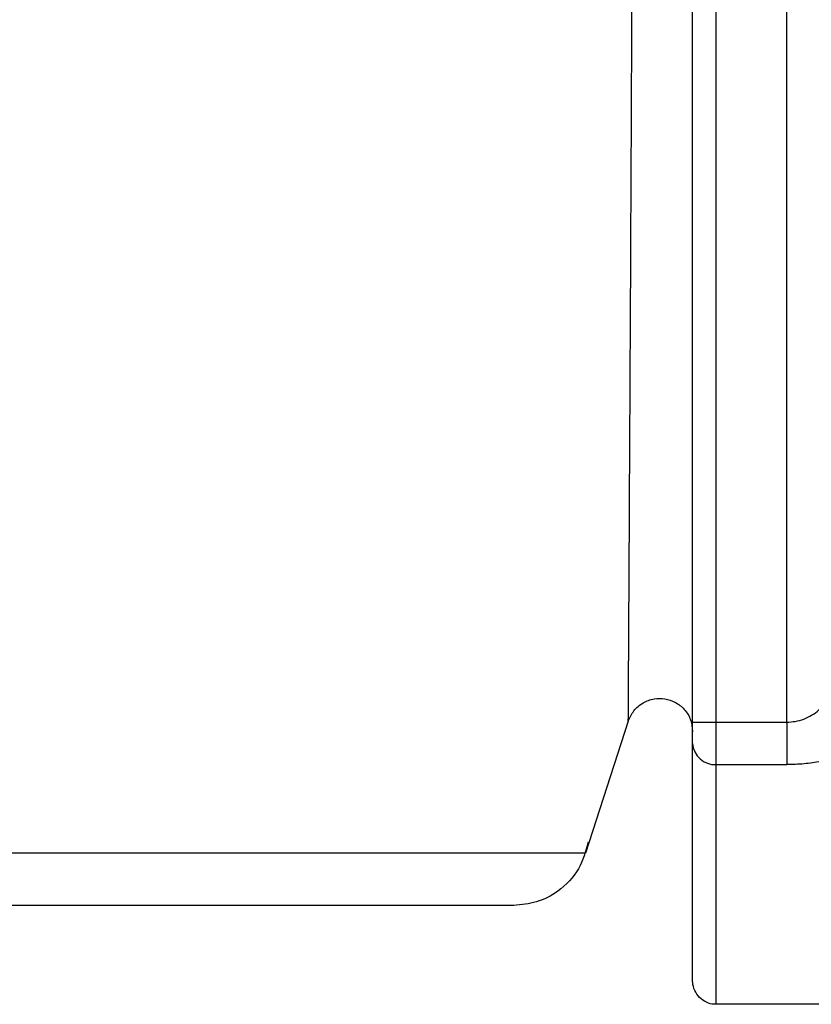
# Model space of a CAD drawing. Header units: inches. Extents: x 170 to 312, y 215 to 248.
# Tile 166 of 256: x 206.2599 to 206.2909, y 243.7284 to 243.767. Entities that reach past the tile are written whole.
import ezdxf

# ---------------------------------------------------------------- set-up
doc = ezdxf.new("R2010")
doc.units = ezdxf.units.IN
doc.header["$LTSCALE"] = 0.25
doc.header["$MEASUREMENT"] = 0
doc.layers.add('MOTOR RH', color=7, linetype='Continuous')

msp = doc.modelspace()

# ---------------------------------------------------------------- linework, layer by layer
at = {"layer": 'MOTOR RH'}
for p, q in [((206.2899527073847, 243.7394393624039), (206.2899523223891, 243.813717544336)), ((206.2862617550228, 243.7394393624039), (206.2862615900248, 243.7770532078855)), ((206.2871845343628, 243.7394393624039), (206.2871843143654, 243.7770532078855)), ((206.2837413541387, 243.7394750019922), (206.2820607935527, 243.7343024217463)), ((206.2862617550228, 243.7394393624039), (206.2899527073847, 243.7394393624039)), ((206.2871845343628, 243.7318023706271), (206.2871845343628, 243.7394393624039)), ((206.2871845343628, 243.7377744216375), (206.2899527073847, 243.7377744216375)), ((206.3130304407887, 243.7283871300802), (206.2871845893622, 243.7283866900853))]:
    msp.add_line(p, q, dxfattribs=at)
at = {"layer": 'MOTOR RH', "flags": 128}
for points in [[(206.2820607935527, 243.7343024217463), (206.2622390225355, 243.7343024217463), (206.2573277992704, 243.7343019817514), (206.195365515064, 243.7343019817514), (206.1892503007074, 243.7343015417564), (206.1568850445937, 243.7343015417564), (206.154305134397, 243.7343019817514), (206.1510010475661, 243.7343019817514)], [(206.2871845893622, 243.7283866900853), (206.2871845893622, 243.7299099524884), (206.2871845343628, 243.7318023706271)]]:
    msp.add_lwpolyline(points, dxfattribs=at)
at = {"layer": 'MOTOR RH'}
msp.add_arc((206.2871415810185, 243.738654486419), 0.0008811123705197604, 183.0964109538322, 272.794219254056, dxfattribs=at)
for points, knots in [([(206.2837413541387, 243.7394750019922), (206.2837417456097, 243.7395572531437), (206.2837425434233, 243.7397248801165), (206.2837510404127, 243.7411170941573), (206.2837635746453, 243.7434389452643), (206.2837857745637, 243.7473213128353), (206.2838150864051, 243.7530650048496), (206.283854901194, 243.7609055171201), (206.2838818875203, 243.7668898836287), (206.2838962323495, 243.7700709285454)], [0, 0, 0, 0, 0.08449383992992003, 0.1721975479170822, 0.2768088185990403, 0.3919884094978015, 0.5684346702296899, 0.77059748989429, 1, 1, 1, 1]), ([(206.2899527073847, 243.7394393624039), (206.2900651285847, 243.7394454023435), (206.2902953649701, 243.7394577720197), (206.2906289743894, 243.7395535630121), (206.2909431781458, 243.7397049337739), (206.2913366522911, 243.7400033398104), (206.2916594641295, 243.7404335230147), (206.291709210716, 243.7408157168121), (206.2917290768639, 243.740968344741)], [0, 0, 0, 0, 0.109941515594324, 0.2251580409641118, 0.3486554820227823, 0.4825445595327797, 0.7933557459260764, 1, 1, 1, 1]), ([(206.2837412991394, 243.7394750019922), (206.2838045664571, 243.7396171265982), (206.2839331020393, 243.7399058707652), (206.2843036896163, 243.740214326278), (206.2847352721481, 243.7403719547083), (206.2851756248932, 243.7403746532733), (206.2855938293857, 243.7402363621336), (206.2859553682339, 243.739952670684), (206.2862124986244, 243.739544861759), (206.2862455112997, 243.7392305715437), (206.2862617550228, 243.7390759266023)], [0, 0, 0, 0, 0.1270847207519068, 0.258188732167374, 0.3848388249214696, 0.5000071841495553, 0.6151705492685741, 0.7418506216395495, 0.8729788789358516, 1, 1, 1, 1]), ([(206.2936436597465, 243.7396765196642), (206.2935821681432, 243.7394007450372), (206.2934644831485, 243.7388729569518), (206.2925704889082, 243.7382464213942), (206.291533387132, 243.7379217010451), (206.2906351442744, 243.7377921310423), (206.290179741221, 243.7377803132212), (206.2899527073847, 243.7377744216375)], [0, 0, 0, 0, 0.2852414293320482, 0.5459060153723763, 0.7797123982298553, 0.8901791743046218, 1, 1, 1, 1]), ([(206.2862617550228, 243.7386068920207), (206.2862617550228, 243.7386508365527), (206.2862617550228, 243.7387380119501), (206.2862617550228, 243.7389421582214), (206.2862617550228, 243.7391793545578), (206.2862617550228, 243.739352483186), (206.2862617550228, 243.7394393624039)], [0, 0, 0, 0, 0.252168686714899, 0.50024211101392, 0.7492120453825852, 1, 1, 1, 1]), ([(206.2899527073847, 243.7394393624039), (206.2899527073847, 243.7392662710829), (206.2899527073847, 243.7389202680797), (206.2899527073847, 243.7384438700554), (206.2899527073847, 243.7380365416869), (206.2899527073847, 243.7378618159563), (206.2899527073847, 243.7377744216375)], [0, 0, 0, 0, 0.2500308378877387, 0.4998021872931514, 0.7498110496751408, 1, 1, 1, 1]), ([(206.2862618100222, 243.7293097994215), (206.2862618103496, 243.7294225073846), (206.2862618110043, 243.7296479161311), (206.2862618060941, 243.7314974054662), (206.2862618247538, 243.7343401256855), (206.2862617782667, 243.7371846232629), (206.2862617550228, 243.7386068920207)], [0, 0, 0, 0, 0.2500028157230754, 0.4999897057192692, 0.7499913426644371, 0.9999999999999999, 0.9999999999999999, 0.9999999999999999, 0.9999999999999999]), ([(206.2821658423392, 243.73473405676), (206.2820656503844, 243.7343757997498), (206.2818571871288, 243.7336303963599), (206.281081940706, 243.7328223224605), (206.2801689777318, 243.7323440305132), (206.2795529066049, 243.7322889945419), (206.2792525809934, 243.7322621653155)], [0, 0, 0, 0, 0.266701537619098, 0.5549095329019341, 0.7830249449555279, 1, 1, 1, 1]), ([(206.2792525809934, 243.7322621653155), (206.2790403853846, 243.7322621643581), (206.2786160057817, 243.7322621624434), (206.2752220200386, 243.7322621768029), (206.2699323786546, 243.7322621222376), (206.262733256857, 243.7322623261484), (206.2539255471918, 243.7322615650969), (206.2438030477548, 243.7322617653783), (206.2327202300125, 243.7322617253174), (206.2210607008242, 243.7322616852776), (206.2092304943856, 243.7322618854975), (206.1976398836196, 243.7322611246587), (206.1866911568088, 243.7322613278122), (206.1767680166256, 243.7322612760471), (206.1682007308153, 243.7322612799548), (206.1613401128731, 243.7322613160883), (206.1562272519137, 243.7322611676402), (206.1545927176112, 243.7322615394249), (206.1537754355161, 243.7322617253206)], [0, 0, 0, 0, 0.06250268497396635, 0.1250019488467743, 0.1874992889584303, 0.2500011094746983, 0.3124990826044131, 0.3749994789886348, 0.4375002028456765, 0.4999993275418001, 0.5624992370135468, 0.6249984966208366, 0.687498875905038, 0.749998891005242, 0.81249756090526, 0.8749963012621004, 0.9374970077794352, 1, 1, 1, 1]), ([(206.2872022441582, 243.7283963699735), (206.2871712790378, 243.7283931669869), (206.2870361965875, 243.7283791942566), (206.2867921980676, 243.7284580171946), (206.2865175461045, 243.7286414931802), (206.286328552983, 243.7289175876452), (206.286265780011, 243.7291552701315), (206.28626245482, 243.7292847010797), (206.2862618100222, 243.7293097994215)], [0, 0, 0, 0, 0.06371934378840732, 0.2779696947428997, 0.5061186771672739, 0.7341436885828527, 0.9484470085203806, 1, 1, 1, 1])]:
    msp.add_open_spline(points, degree=3, knots=knots, dxfattribs=at)

doc.saveas('drawing.dxf')
